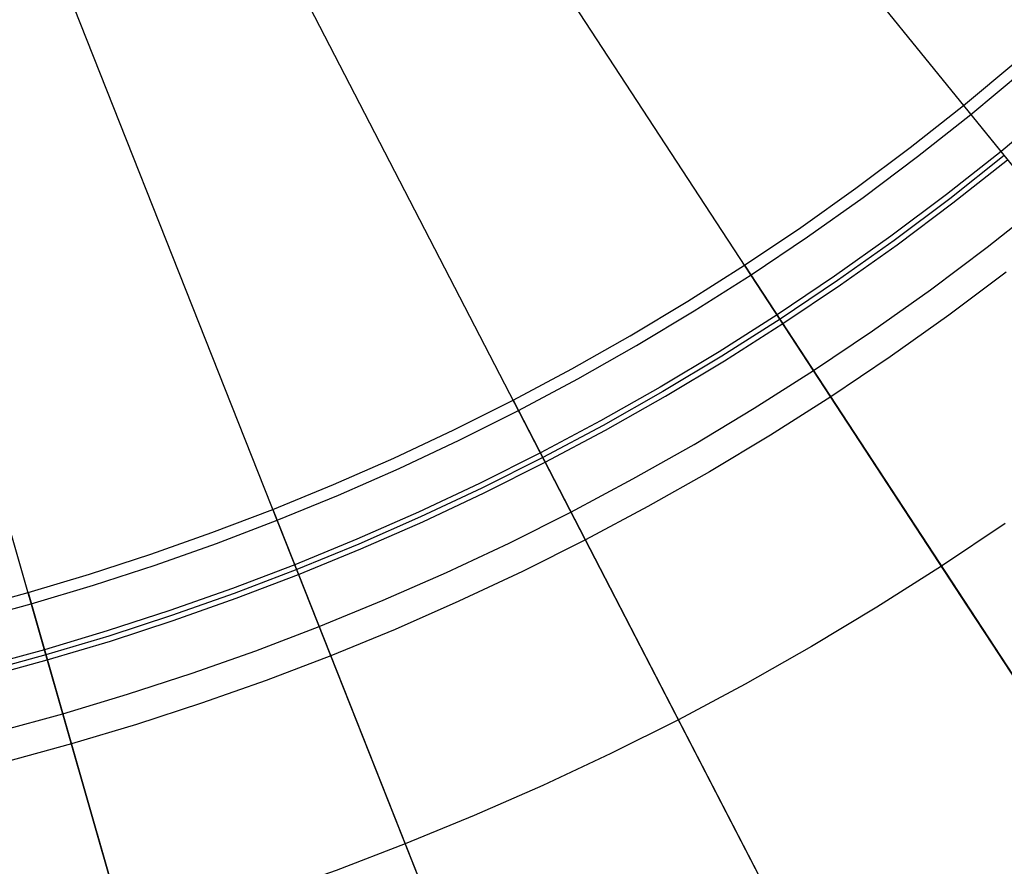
# Model space of a CAD drawing. Header units: millimetres. Extents: x -14 to 488, y -50 to 50.
# Tile 66 of 256: x 215.44 to 224.47, y -25.91 to -18.15. Entities that reach past the tile are written whole.
import ezdxf

# ---------------------------------------------------------------- set-up
doc = ezdxf.new("R2010")
doc.units = ezdxf.units.MM
doc.header["$MEASUREMENT"] = 0
doc.layers.add('Default', color=7, linetype='Continuous')

msp = doc.modelspace()

# ---------------------------------------------------------------- linework, layer by layer
at = {"layer": 'Default'}
for points in [[(214.9578, -23.5592), (215.5211, -23.4053), (216.084, -23.2368), (216.646, -23.0534), (217.2065, -22.8552), (217.765, -22.6421), (218.3208, -22.414), (218.8735, -22.1709), (219.4224, -21.9129), (219.9669, -21.64), (220.5065, -21.3523), (221.0405, -21.0499), (221.5684, -20.733), (222.0896, -20.4017), (222.6034, -20.0562), (223.1095, -19.6969), (223.607, -19.3239), (224.0957, -18.9375), (224.5748, -18.5382)], [(224.9292, -18.9524), (224.4393, -19.3608), (223.9396, -19.7558), (223.4308, -20.1373), (222.9134, -20.5047), (222.3879, -20.858), (221.8549, -21.1968), (221.3151, -21.5208), (220.7691, -21.8301), (220.2173, -22.1243), (219.6605, -22.4033), (219.0992, -22.6672), (218.5341, -22.9157), (217.9656, -23.149), (217.3946, -23.3669), (216.8214, -23.5696), (216.2467, -23.7571), (215.6711, -23.9294), (215.0951, -24.0868)], [(224.4697, -19.3983), (223.9691, -19.7941), (223.4593, -20.1763), (222.9408, -20.5445), (222.4143, -20.8984), (221.8803, -21.2378), (221.3395, -21.5626), (220.7923, -21.8724), (220.2395, -22.1672), (219.6816, -22.4468), (219.1192, -22.7111), (218.5529, -22.9602), (217.9834, -23.1939), (217.4112, -23.4123), (216.8369, -23.6153), (216.2611, -23.8032), (215.6844, -23.9759), (215.1073, -24.1335)], [(215.1193, -24.1799), (215.6976, -24.0219), (216.2754, -23.8489), (216.8523, -23.6607), (217.4277, -23.4572), (218.001, -23.2384), (218.5717, -23.0043), (219.139, -22.7547), (219.7025, -22.4899), (220.2615, -22.2097), (220.8154, -21.9144), (221.3636, -21.6039), (221.9055, -21.2786), (222.4405, -20.9385), (222.968, -20.5839), (223.4875, -20.215), (223.9983, -19.832), (224.4999, -19.4354)], [(224.4874, -20.4673), (223.96, -20.8625), (223.4238, -21.2434), (222.8792, -21.6095), (222.3269, -21.9606), (221.7674, -22.2964), (221.2015, -22.6169), (220.6297, -22.9218), (220.0526, -23.211), (219.4709, -23.4845), (218.8852, -23.7421), (218.2961, -23.9838), (217.7043, -24.2097), (217.1103, -24.4197), (216.5147, -24.614), (215.9181, -24.7926), (215.3212, -24.9557)], [(224.4789, -22.7703), (223.8948, -23.163), (223.3024, -23.5395), (222.7024, -23.8998), (222.0954, -24.2435), (221.4821, -24.5705), (220.8632, -24.8807), (220.2393, -25.1739), (219.6111, -25.4502), (218.9793, -25.7095), (218.3445, -25.9518), (217.7074, -26.177), (217.0687, -26.3854), (216.4288, -26.577), (215.7886, -26.7519), (215.1485, -26.9103)], [(224.4789, -22.7703), (223.8948, -23.163), (223.3024, -23.5395), (222.7024, -23.8998), (222.0954, -24.2435), (221.4821, -24.5705), (220.8632, -24.8807), (220.2393, -25.1739), (219.6111, -25.4502), (218.9793, -25.7095), (218.3445, -25.9518), (217.7074, -26.177), (217.0687, -26.3854), (216.4288, -26.577), (215.7886, -26.7519), (215.1485, -26.9103)]]:
    msp.add_lwpolyline(points, dxfattribs=at)
at = {"layer": 'Default', "extrusion": (0.776353, 0.630298, 0)}
msp.add_lwpolyline([(-155.9493, 101.4066), (-155.9466, 101.4207), (-155.9443, 101.4349), (-155.9422, 101.4493), (-155.9405, 101.4638), (-155.9392, 101.4785), (-155.9382, 101.4934), (-155.9375, 101.5084), (-155.9373, 101.5235), (-155.9374, 101.5387), (-155.9379, 101.554), (-155.9388, 101.5694), (-155.9401, 101.5849), (-155.9418, 101.6004), (-155.944, 101.616), (-155.9465, 101.6317), (-155.9495, 101.6473), (-155.9529, 101.663), (-155.9568, 101.6786), (-155.961, 101.6943), (-155.9658, 101.7098), (-155.9709, 101.7254), (-155.9765, 101.7408), (-155.9826, 101.7562), (-155.989, 101.7715), (-155.996, 101.7866), (-156.0033, 101.8016), (-156.011, 101.8165), (-156.0192, 101.8312), (-156.0278, 101.8457), (-156.0368, 101.86), (-156.0462, 101.8741), (-156.056, 101.8879), (-156.0662, 101.9015), (-156.0767, 101.9149), (-156.0876, 101.928), (-156.0988, 101.9408), (-156.1104, 101.9534), (-156.1223, 101.9656), (-156.1345, 101.9775), (-156.147, 101.9891), (-156.1598, 102.0003), (-156.1728, 102.0112), (-156.1861, 102.0218), (-156.1996, 102.032), (-156.2133, 102.0418), (-156.2273, 102.0513), (-156.2414, 102.0604), (-156.2557, 102.0691), (-156.2701, 102.0775), (-156.2847, 102.0854), (-156.2994, 102.093), (-156.3142, 102.1002), (-156.3291, 102.107), (-156.344, 102.1135), (-156.359, 102.1195), (-156.3741, 102.1252), (-156.3892, 102.1305), (-156.4043, 102.1355), (-156.4194, 102.1401), (-156.4345, 102.1443), (-156.4495, 102.1481), (-156.4646, 102.1516), (-156.4795, 102.1548), (-156.4944, 102.1576)], dxfattribs=at)
at = {"layer": 'Default', "extrusion": (0.836996, 0.54721, 0)}
for points in [[(-138.6057, 101.4066), (-138.603, 101.4207), (-138.6007, 101.4349), (-138.5986, 101.4493), (-138.5969, 101.4638), (-138.5956, 101.4785), (-138.5946, 101.4934), (-138.5939, 101.5084), (-138.5937, 101.5235), (-138.5938, 101.5387), (-138.5943, 101.554), (-138.5952, 101.5694), (-138.5965, 101.5849), (-138.5982, 101.6004), (-138.6004, 101.616), (-138.6029, 101.6317), (-138.6059, 101.6473), (-138.6093, 101.663), (-138.6132, 101.6786), (-138.6175, 101.6943), (-138.6222, 101.7098), (-138.6273, 101.7254), (-138.6329, 101.7408), (-138.639, 101.7562), (-138.6455, 101.7715), (-138.6524, 101.7866), (-138.6597, 101.8016), (-138.6675, 101.8165), (-138.6756, 101.8312), (-138.6842, 101.8457), (-138.6932, 101.86), (-138.7026, 101.8741), (-138.7124, 101.8879), (-138.7226, 101.9015), (-138.7331, 101.9149), (-138.744, 101.928), (-138.7553, 101.9408), (-138.7668, 101.9534), (-138.7787, 101.9656), (-138.7909, 101.9775), (-138.8034, 101.9891), (-138.8162, 102.0003), (-138.8292, 102.0112), (-138.8425, 102.0218), (-138.856, 102.032), (-138.8697, 102.0418), (-138.8837, 102.0513), (-138.8978, 102.0604), (-138.9121, 102.0691), (-138.9265, 102.0775), (-138.9411, 102.0854), (-138.9558, 102.093), (-138.9706, 102.1002), (-138.9855, 102.107), (-139.0004, 102.1135), (-139.0155, 102.1195), (-139.0305, 102.1252), (-139.0456, 102.1305), (-139.0607, 102.1355), (-139.0758, 102.1401), (-139.0909, 102.1443), (-139.1059, 102.1481), (-139.121, 102.1516), (-139.1359, 102.1548), (-139.1509, 102.1576)], [(-140.0487, 101.6635), (-140.0457, 101.6775), (-140.0423, 101.6915), (-140.0386, 101.7056), (-140.0345, 101.7197), (-140.03, 101.7339), (-140.0251, 101.7481), (-140.0199, 101.7622), (-140.0142, 101.7764), (-140.0081, 101.7905), (-140.0017, 101.8046), (-139.9948, 101.8186), (-139.9875, 101.8326), (-139.9798, 101.8465), (-139.9717, 101.8603), (-139.9632, 101.8739), (-139.9543, 101.8875), (-139.945, 101.9009), (-139.9353, 101.9141), (-139.9252, 101.9272), (-139.9147, 101.9401), (-139.9038, 101.9528), (-139.8925, 101.9652), (-139.8809, 101.9775), (-139.8689, 101.9895), (-139.8565, 102.0012), (-139.8438, 102.0126), (-139.8308, 102.0238), (-139.8174, 102.0347), (-139.8037, 102.0452), (-139.7897, 102.0554), (-139.7754, 102.0653), (-139.7609, 102.0748), (-139.7461, 102.084), (-139.731, 102.0928), (-139.7158, 102.1013), (-139.7003, 102.1093), (-139.6846, 102.117), (-139.6687, 102.1243), (-139.6527, 102.1312), (-139.6365, 102.1377), (-139.6202, 102.1437), (-139.6038, 102.1494), (-139.5873, 102.1546), (-139.5707, 102.1595), (-139.5541, 102.1639), (-139.5374, 102.1679), (-139.5207, 102.1715), (-139.504, 102.1747), (-139.4873, 102.1775), (-139.4706, 102.1799), (-139.4539, 102.1819), (-139.4373, 102.1835), (-139.4208, 102.1847), (-139.4043, 102.1856), (-139.388, 102.186), (-139.3717, 102.1861), (-139.3556, 102.1859), (-139.3396, 102.1853), (-139.3238, 102.1843), (-139.3081, 102.1831), (-139.2926, 102.1814), (-139.2772, 102.1795), (-139.262, 102.1773), (-139.247, 102.1748)]]:
    msp.add_lwpolyline(points, dxfattribs=at)
at = {"layer": 'Default', "extrusion": (0.888284, 0.459295, 0)}
for points in [[(-120.2521, 101.4066), (-120.2494, 101.4207), (-120.2471, 101.4349), (-120.245, 101.4493), (-120.2433, 101.4638), (-120.242, 101.4785), (-120.241, 101.4934), (-120.2403, 101.5084), (-120.2401, 101.5235), (-120.2402, 101.5387), (-120.2407, 101.554), (-120.2416, 101.5694), (-120.2429, 101.5849), (-120.2446, 101.6004), (-120.2468, 101.616), (-120.2493, 101.6317), (-120.2523, 101.6473), (-120.2557, 101.663), (-120.2596, 101.6786), (-120.2638, 101.6943), (-120.2686, 101.7098), (-120.2737, 101.7254), (-120.2793, 101.7408), (-120.2854, 101.7562), (-120.2918, 101.7715), (-120.2988, 101.7866), (-120.3061, 101.8016), (-120.3139, 101.8165), (-120.322, 101.8312), (-120.3306, 101.8457), (-120.3396, 101.86), (-120.349, 101.8741), (-120.3588, 101.8879), (-120.369, 101.9015), (-120.3795, 101.9149), (-120.3904, 101.928), (-120.4016, 101.9408), (-120.4132, 101.9534), (-120.4251, 101.9656), (-120.4373, 101.9775), (-120.4498, 101.9891), (-120.4626, 102.0003), (-120.4756, 102.0112), (-120.4889, 102.0218), (-120.5024, 102.032), (-120.5161, 102.0418), (-120.5301, 102.0513), (-120.5442, 102.0604), (-120.5585, 102.0691), (-120.5729, 102.0775), (-120.5875, 102.0854), (-120.6022, 102.093), (-120.617, 102.1002), (-120.6319, 102.107), (-120.6468, 102.1135), (-120.6618, 102.1195), (-120.6769, 102.1252), (-120.692, 102.1305), (-120.7071, 102.1355), (-120.7222, 102.1401), (-120.7373, 102.1443), (-120.7523, 102.1481), (-120.7674, 102.1516), (-120.7823, 102.1548), (-120.7972, 102.1576)], [(-121.6951, 101.6635), (-121.6921, 101.6775), (-121.6887, 101.6915), (-121.685, 101.7056), (-121.6809, 101.7197), (-121.6764, 101.7339), (-121.6715, 101.7481), (-121.6662, 101.7622), (-121.6606, 101.7764), (-121.6545, 101.7905), (-121.6481, 101.8046), (-121.6412, 101.8186), (-121.6339, 101.8326), (-121.6262, 101.8465), (-121.6181, 101.8603), (-121.6096, 101.8739), (-121.6007, 101.8875), (-121.5914, 101.9009), (-121.5817, 101.9141), (-121.5716, 101.9272), (-121.5611, 101.9401), (-121.5502, 101.9528), (-121.5389, 101.9652), (-121.5273, 101.9775), (-121.5153, 101.9895), (-121.5029, 102.0012), (-121.4902, 102.0126), (-121.4772, 102.0238), (-121.4638, 102.0347), (-121.4501, 102.0452), (-121.4361, 102.0554), (-121.4218, 102.0653), (-121.4073, 102.0748), (-121.3925, 102.084), (-121.3774, 102.0928), (-121.3622, 102.1013), (-121.3467, 102.1093), (-121.331, 102.117), (-121.3151, 102.1243), (-121.2991, 102.1312), (-121.2829, 102.1377), (-121.2666, 102.1437), (-121.2502, 102.1494), (-121.2337, 102.1546), (-121.2171, 102.1595), (-121.2005, 102.1639), (-121.1838, 102.1679), (-121.1671, 102.1715), (-121.1504, 102.1747), (-121.1337, 102.1775), (-121.117, 102.1799), (-121.1003, 102.1819), (-121.0837, 102.1835), (-121.0672, 102.1847), (-121.0507, 102.1856), (-121.0344, 102.186), (-121.0181, 102.1861), (-121.002, 102.1859), (-120.986, 102.1853), (-120.9702, 102.1843), (-120.9545, 102.1831), (-120.9389, 102.1814), (-120.9236, 102.1795), (-120.9084, 102.1773), (-120.8934, 102.1748)]]:
    msp.add_lwpolyline(points, dxfattribs=at)
at = {"layer": 'Default', "extrusion": (0.929788, 0.368095, 0)}
for points in [[(-101.2105, 101.4066), (-101.2078, 101.4207), (-101.2055, 101.4349), (-101.2034, 101.4493), (-101.2017, 101.4638), (-101.2004, 101.4785), (-101.1994, 101.4934), (-101.1987, 101.5084), (-101.1985, 101.5235), (-101.1986, 101.5387), (-101.1991, 101.554), (-101.2, 101.5694), (-101.2013, 101.5849), (-101.203, 101.6004), (-101.2052, 101.616), (-101.2077, 101.6317), (-101.2107, 101.6473), (-101.2141, 101.663), (-101.218, 101.6786), (-101.2222, 101.6943), (-101.227, 101.7098), (-101.2321, 101.7254), (-101.2377, 101.7408), (-101.2438, 101.7562), (-101.2502, 101.7715), (-101.2572, 101.7866), (-101.2645, 101.8016), (-101.2723, 101.8165), (-101.2804, 101.8312), (-101.289, 101.8457), (-101.298, 101.86), (-101.3074, 101.8741), (-101.3172, 101.8879), (-101.3274, 101.9015), (-101.3379, 101.9149), (-101.3488, 101.928), (-101.36, 101.9408), (-101.3716, 101.9534), (-101.3835, 101.9656), (-101.3957, 101.9775), (-101.4082, 101.9891), (-101.421, 102.0003), (-101.434, 102.0112), (-101.4473, 102.0218), (-101.4608, 102.032), (-101.4745, 102.0418), (-101.4885, 102.0513), (-101.5026, 102.0604), (-101.5169, 102.0691), (-101.5313, 102.0775), (-101.5459, 102.0854), (-101.5606, 102.093), (-101.5754, 102.1002), (-101.5903, 102.107), (-101.6052, 102.1135), (-101.6202, 102.1195), (-101.6353, 102.1252), (-101.6504, 102.1305), (-101.6655, 102.1355), (-101.6806, 102.1401), (-101.6957, 102.1443), (-101.7107, 102.1481), (-101.7258, 102.1516), (-101.7407, 102.1548), (-101.7556, 102.1576)], [(-102.6535, 101.6635), (-102.6505, 101.6775), (-102.6471, 101.6915), (-102.6434, 101.7056), (-102.6393, 101.7197), (-102.6348, 101.7339), (-102.6299, 101.7481), (-102.6246, 101.7622), (-102.619, 101.7764), (-102.6129, 101.7905), (-102.6065, 101.8046), (-102.5996, 101.8186), (-102.5923, 101.8326), (-102.5846, 101.8465), (-102.5765, 101.8603), (-102.568, 101.8739), (-102.5591, 101.8875), (-102.5498, 101.9009), (-102.5401, 101.9141), (-102.53, 101.9272), (-102.5195, 101.9401), (-102.5086, 101.9528), (-102.4973, 101.9652), (-102.4857, 101.9775), (-102.4737, 101.9895), (-102.4613, 102.0012), (-102.4486, 102.0126), (-102.4356, 102.0238), (-102.4222, 102.0347), (-102.4085, 102.0452), (-102.3945, 102.0554), (-102.3802, 102.0653), (-102.3657, 102.0748), (-102.3509, 102.084), (-102.3358, 102.0928), (-102.3206, 102.1013), (-102.3051, 102.1093), (-102.2894, 102.117), (-102.2735, 102.1243), (-102.2575, 102.1312), (-102.2413, 102.1377), (-102.225, 102.1437), (-102.2086, 102.1494), (-102.1921, 102.1546), (-102.1755, 102.1595), (-102.1589, 102.1639), (-102.1422, 102.1679), (-102.1255, 102.1715), (-102.1088, 102.1747), (-102.0921, 102.1775), (-102.0754, 102.1799), (-102.0587, 102.1819), (-102.0421, 102.1835), (-102.0256, 102.1847), (-102.0091, 102.1856), (-101.9928, 102.186), (-101.9765, 102.1861), (-101.9604, 102.1859), (-101.9444, 102.1853), (-101.9286, 102.1843), (-101.9129, 102.1831), (-101.8973, 102.1814), (-101.882, 102.1795), (-101.8668, 102.1773), (-101.8518, 102.1748)]]:
    msp.add_lwpolyline(points, dxfattribs=at)
at = {"layer": 'Default', "extrusion": (0.961399, 0.275158, 0)}
for points in [[(-81.8042, 101.4066), (-81.8016, 101.4207), (-81.7992, 101.4349), (-81.7972, 101.4493), (-81.7955, 101.4638), (-81.7941, 101.4785), (-81.7931, 101.4934), (-81.7925, 101.5084), (-81.7922, 101.5235), (-81.7923, 101.5387), (-81.7928, 101.554), (-81.7937, 101.5694), (-81.7951, 101.5849), (-81.7968, 101.6004), (-81.7989, 101.616), (-81.8015, 101.6317), (-81.8044, 101.6473), (-81.8079, 101.663), (-81.8117, 101.6786), (-81.816, 101.6943), (-81.8207, 101.7098), (-81.8259, 101.7254), (-81.8315, 101.7408), (-81.8375, 101.7562), (-81.844, 101.7715), (-81.8509, 101.7866), (-81.8582, 101.8016), (-81.866, 101.8165), (-81.8742, 101.8312), (-81.8828, 101.8457), (-81.8918, 101.86), (-81.9012, 101.8741), (-81.911, 101.8879), (-81.9211, 101.9015), (-81.9317, 101.9149), (-81.9426, 101.928), (-81.9538, 101.9408), (-81.9654, 101.9534), (-81.9773, 101.9656), (-81.9895, 101.9775), (-82.002, 101.9891), (-82.0147, 102.0003), (-82.0278, 102.0112), (-82.041, 102.0218), (-82.0546, 102.032), (-82.0683, 102.0418), (-82.0822, 102.0513), (-82.0963, 102.0604), (-82.1106, 102.0691), (-82.1251, 102.0775), (-82.1396, 102.0854), (-82.1543, 102.093), (-82.1691, 102.1002), (-82.184, 102.107), (-82.199, 102.1135), (-82.214, 102.1195), (-82.2291, 102.1252), (-82.2441, 102.1305), (-82.2592, 102.1355), (-82.2743, 102.1401), (-82.2894, 102.1443), (-82.3045, 102.1481), (-82.3195, 102.1516), (-82.3345, 102.1548), (-82.3494, 102.1576)], [(-83.2473, 101.6635), (-83.2442, 101.6775), (-83.2409, 101.6915), (-83.2371, 101.7056), (-83.233, 101.7197), (-83.2285, 101.7339), (-83.2237, 101.7481), (-83.2184, 101.7622), (-83.2127, 101.7764), (-83.2067, 101.7905), (-83.2002, 101.8046), (-83.1933, 101.8186), (-83.1861, 101.8326), (-83.1784, 101.8465), (-83.1703, 101.8603), (-83.1618, 101.8739), (-83.1529, 101.8875), (-83.1436, 101.9009), (-83.1338, 101.9141), (-83.1237, 101.9272), (-83.1132, 101.9401), (-83.1023, 101.9528), (-83.0911, 101.9652), (-83.0794, 101.9775), (-83.0674, 101.9895), (-83.0551, 102.0012), (-83.0423, 102.0126), (-83.0293, 102.0238), (-83.0159, 102.0347), (-83.0022, 102.0452), (-82.9883, 102.0554), (-82.974, 102.0653), (-82.9594, 102.0748), (-82.9446, 102.084), (-82.9296, 102.0928), (-82.9143, 102.1013), (-82.8988, 102.1093), (-82.8831, 102.117), (-82.8673, 102.1243), (-82.8513, 102.1312), (-82.8351, 102.1377), (-82.8188, 102.1437), (-82.8024, 102.1494), (-82.7859, 102.1546), (-82.7693, 102.1595), (-82.7526, 102.1639), (-82.736, 102.1679), (-82.7193, 102.1715), (-82.7025, 102.1747), (-82.6858, 102.1775), (-82.6691, 102.1799), (-82.6525, 102.1819), (-82.6359, 102.1835), (-82.6193, 102.1847), (-82.6029, 102.1856), (-82.5865, 102.186), (-82.5703, 102.1861), (-82.5542, 102.1859), (-82.5382, 102.1853), (-82.5223, 102.1843), (-82.5066, 102.1831), (-82.4911, 102.1814), (-82.4757, 102.1795), (-82.4606, 102.1773), (-82.4456, 102.1748)]]:
    msp.add_lwpolyline(points, dxfattribs=at)
at = {"layer": 'Default'}
for points in [[(226.45, -21.8374, 0.8782), (208.8776, -0.1931, 0.8725)], [(224.5819, -24.2139, 0.9239), (224.3626, -23.8784, 0.8955), (224.1335, -23.5281, 0.8782), (208.8776, -0.1931, 0.8725)], [(222.2348, -26.026, 0.9632), (222.0588, -25.6858, 0.9239), (221.8747, -25.3297, 0.8955), (221.6825, -24.958, 0.8782), (208.8776, -0.1931, 0.8725)], [(219.1399, -26.1151, 0.8782), (208.8776, -0.1931, 0.8725)], [(216.5489, -26.9964, 0.8782), (208.8776, -0.1931, 0.8725)], [(214.9904, -23.661, 101.8879), (215.5505, -23.5079, 101.8879), (216.1208, -23.3371, 101.8879), (216.6868, -23.1523, 101.8879), (217.248, -22.9537, 101.8879), (217.8043, -22.7413, 101.8879), (218.3665, -22.5106, 101.8879), (218.9227, -22.2658, 101.8879), (219.4726, -22.0071, 101.8879), (220.0159, -21.7348, 101.8879), (220.5606, -21.4443, 101.8879), (221.0978, -21.1401, 101.8879), (221.627, -20.8222, 101.8879), (222.148, -20.491, 101.8879), (222.6657, -20.1429, 101.8879), (223.1744, -19.7816, 101.8879), (223.6736, -19.4074, 101.8879), (224.1629, -19.0204, 101.8879), (224.6447, -18.6188, 101.8879)], [(224.0957, -18.9375, 101.4066), (226.9905, -22.5031, 76.8205)], [(215.2546, -24.6756, 102.0748), (215.8389, -24.5159, 102.0748), (216.4339, -24.3377, 102.0748), (217.0244, -24.1449, 102.0748), (217.6099, -23.9377, 102.0748), (218.1902, -23.7162, 102.0748), (218.7767, -23.4755, 102.0748), (219.357, -23.2201, 102.0748), (219.9307, -22.9503, 102.0748), (220.4975, -22.6662, 102.0748), (221.0658, -22.3631, 102.0748), (221.6261, -22.0457, 102.0748), (222.1782, -21.7141, 102.0748), (222.7217, -21.3686, 102.0748), (223.2619, -21.0054, 102.0748), (223.7925, -20.6285, 102.0748), (224.3132, -20.2381, 102.0748), (224.8238, -19.8344, 102.0748)], [(222.0896, -20.4017, 101.4066), (224.6028, -24.2458, 76.8205)], [(219.9669, -21.64, 101.4066), (222.0764, -25.7197, 76.8205), (222.7831, -27.0865, 67.1065)], [(217.765, -22.6421, 101.4066), (219.4555, -26.9124, 76.8205)], [(215.5211, -23.4053, 101.4066), (216.7848, -27.8208, 76.8205)]]:
    msp.add_polyline3d(points, dxfattribs=at)

doc.saveas('drawing.dxf')
